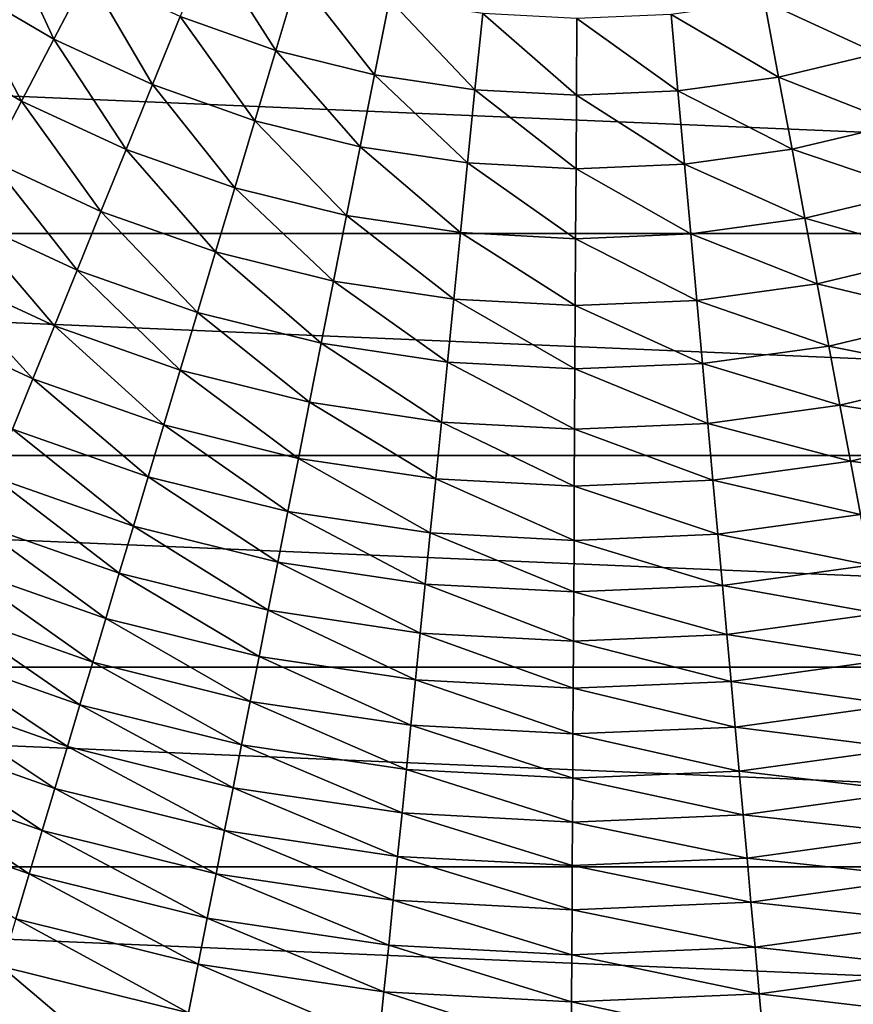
# Model space of a CAD drawing. Header units: millimetres. Extents: x -43.6 to 43.6, y -43.6 to 43.6.
# Tile 236 of 256: x -4.1 to 2, y -14.5 to -7.3. Entities that reach past the tile are written whole.
import ezdxf

# ---------------------------------------------------------------- set-up
doc = ezdxf.new("R2010")
doc.units = ezdxf.units.MM
doc.header["$LTSCALE"] = 52.148148
doc.layers.add('143', color=7, linetype='CONTINUOUS')
doc.layers.add('148', color=7, linetype='CONTINUOUS')

msp = doc.modelspace()

# ---------------------------------------------------------------- linework, layer by layer
at = {"layer": '143', "color": 9, "linetype": 'Continuous', "true_color": 0xc2bdad}
for points in [[(-19.5914, -8.8559, -75.5285), (-20.2719, -7.1625, -75.5285), (19.5914, -8.8559, -75.5285), (-19.5914, -8.8559, -75.5285)], [(19.5914, -8.8559, -75.5285), (-20.2719, -7.1625, -75.5285), (20.2719, -7.1625, -75.5285), (19.5914, -8.8559, -75.5285)], [(-18.7698, -10.4854, -75.5285), (-19.5914, -8.8559, -75.5285), (18.7698, -10.4854, -75.5285), (-18.7698, -10.4854, -75.5285)], [(18.7698, -10.4854, -75.5285), (-19.5914, -8.8559, -75.5285), (19.5914, -8.8559, -75.5285), (18.7698, -10.4854, -75.5285)], [(-17.8129, -12.0395, -75.5285), (-18.7698, -10.4854, -75.5285), (17.8129, -12.0395, -75.5285), (-17.8129, -12.0395, -75.5285)], [(17.8129, -12.0395, -75.5285), (-18.7698, -10.4854, -75.5285), (18.7698, -10.4854, -75.5285), (17.8129, -12.0395, -75.5285)], [(-16.7278, -13.5067, -75.5285), (-17.8129, -12.0395, -75.5285), (16.7278, -13.5067, -75.5285), (-16.7278, -13.5067, -75.5285)], [(16.7278, -13.5067, -75.5285), (-17.8129, -12.0395, -75.5285), (17.8129, -12.0395, -75.5285), (16.7278, -13.5067, -75.5285)], [(-15.522, -14.8767, -75.5285), (-16.7278, -13.5067, -75.5285), (15.522, -14.8767, -75.5285), (-15.522, -14.8767, -75.5285)], [(15.522, -14.8767, -75.5285), (-16.7278, -13.5067, -75.5285), (16.7278, -13.5067, -75.5285), (15.522, -14.8767, -75.5285)]]:
    msp.add_3dface(points, dxfattribs=at)
at = {"layer": '148', "linetype": 'Continuous'}
for points in [[(-3.8793, -7.4268, 2.7851), (-4.2737, -6.5723, 3.299), (-4.5677, -7.0244, 2.7851), (-3.8793, -7.4268, 2.7851)], [(-3.6296, -6.9487, 3.299), (-4.2737, -6.5723, 3.299), (-3.8793, -7.4268, 2.7851), (-3.6296, -6.9487, 3.299)], [(-2.249, -7.5101, 3.299), (-2.7405, -6.7403, 3.779), (-2.9527, -7.2623, 3.299), (-2.249, -7.5101, 3.299)], [(-2.0873, -6.9703, 3.779), (-2.7405, -6.7403, 3.779), (-2.249, -7.5101, 3.299), (-2.0873, -6.9703, 3.779)], [(-3.1558, -7.7619, 2.7851), (-3.6296, -6.9487, 3.299), (-3.8793, -7.4268, 2.7851), (-3.1558, -7.7619, 2.7851)], [(-2.9527, -7.2623, 3.299), (-3.6296, -6.9487, 3.299), (-3.1558, -7.7619, 2.7851), (-2.9527, -7.2623, 3.299)], [(-1.5249, -7.6898, 3.299), (-2.0873, -6.9703, 3.779), (-2.249, -7.5101, 3.299), (-1.5249, -7.6898, 3.299)], [(-1.4153, -7.1371, 3.779), (-2.0873, -6.9703, 3.779), (-1.5249, -7.6898, 3.299), (-1.4153, -7.1371, 3.779)], [(2.0124, -6.9923, 3.779), (1.3387, -7.1519, 3.779), (2.1683, -7.5338, 3.299), (2.0124, -6.9923, 3.779)], [(-4.1176, -7.883, 2.24), (-4.5677, -7.0244, 2.7851), (-4.8483, -7.4559, 2.24), (-4.1176, -7.883, 2.24)], [(-3.8793, -7.4268, 2.7851), (-4.5677, -7.0244, 2.7851), (-4.1176, -7.883, 2.24), (-3.8793, -7.4268, 2.7851)], [(-0.7871, -7.8, 3.299), (-1.4153, -7.1371, 3.779), (-1.5249, -7.6898, 3.299), (-0.7871, -7.8, 3.299)], [(-0.7305, -7.2393, 3.779), (-1.4153, -7.1371, 3.779), (-0.7871, -7.8, 3.299), (-0.7305, -7.2393, 3.779)], [(1.3387, -7.1519, 3.779), (0.6528, -7.2468, 3.779), (1.4423, -7.7058, 3.299), (1.3387, -7.1519, 3.779)], [(2.1683, -7.5338, 3.299), (1.3387, -7.1519, 3.779), (1.4423, -7.7058, 3.299), (2.1683, -7.5338, 3.299)], [(-2.4037, -8.0267, 2.7851), (-2.9527, -7.2623, 3.299), (-3.1558, -7.7619, 2.7851), (-2.4037, -8.0267, 2.7851)], [(-2.249, -7.5101, 3.299), (-2.9527, -7.2623, 3.299), (-2.4037, -8.0267, 2.7851), (-2.249, -7.5101, 3.299)], [(-0.0421, -7.8395, 3.299), (-0.7305, -7.2393, 3.779), (-0.7871, -7.8, 3.299), (-0.0421, -7.8395, 3.299)], [(-0.039, -7.276, 3.779), (-0.7305, -7.2393, 3.779), (-0.0421, -7.8395, 3.299), (-0.039, -7.276, 3.779)], [(0.7033, -7.808, 3.299), (-0.039, -7.276, 3.779), (-0.0421, -7.8395, 3.299), (0.7033, -7.808, 3.299)], [(0.6528, -7.2468, 3.779), (-0.039, -7.276, 3.779), (0.7033, -7.808, 3.299), (0.6528, -7.2468, 3.779)], [(1.4423, -7.7058, 3.299), (0.6528, -7.2468, 3.779), (0.7033, -7.808, 3.299), (1.4423, -7.7058, 3.299)], [(-3.3497, -8.2387, 2.24), (-3.8793, -7.4268, 2.7851), (-4.1176, -7.883, 2.24), (-3.3497, -8.2387, 2.24)], [(-3.1558, -7.7619, 2.7851), (-3.8793, -7.4268, 2.7851), (-3.3497, -8.2387, 2.24), (-3.1558, -7.7619, 2.7851)], [(-4.1176, -7.883, 2.24), (-4.8483, -7.4559, 2.24), (-4.3445, -8.3173, 1.6667), (-4.1176, -7.883, 2.24)], [(-1.6298, -8.2189, 2.7851), (-2.249, -7.5101, 3.299), (-2.4037, -8.0267, 2.7851), (-1.6298, -8.2189, 2.7851)], [(-1.5249, -7.6898, 3.299), (-2.249, -7.5101, 3.299), (-1.6298, -8.2189, 2.7851), (-1.5249, -7.6898, 3.299)], [(2.1683, -7.5338, 3.299), (1.4423, -7.7058, 3.299), (2.3174, -8.052, 2.7851), (2.1683, -7.5338, 3.299)], [(-0.8412, -8.3366, 2.7851), (-1.5249, -7.6898, 3.299), (-1.6298, -8.2189, 2.7851), (-0.8412, -8.3366, 2.7851)], [(-0.7871, -7.8, 3.299), (-1.5249, -7.6898, 3.299), (-0.8412, -8.3366, 2.7851), (-0.7871, -7.8, 3.299)], [(1.4423, -7.7058, 3.299), (0.7033, -7.808, 3.299), (1.5416, -8.2359, 2.7851), (1.4423, -7.7058, 3.299)], [(2.3174, -8.052, 2.7851), (1.4423, -7.7058, 3.299), (1.5416, -8.2359, 2.7851), (2.3174, -8.052, 2.7851)], [(-2.5514, -8.5198, 2.24), (-3.1558, -7.7619, 2.7851), (-3.3497, -8.2387, 2.24), (-2.5514, -8.5198, 2.24)], [(-2.4037, -8.0267, 2.7851), (-3.1558, -7.7619, 2.7851), (-2.5514, -8.5198, 2.24), (-2.4037, -8.0267, 2.7851)], [(-0.0449, -8.3788, 2.7851), (-0.7871, -7.8, 3.299), (-0.8412, -8.3366, 2.7851), (-0.0449, -8.3788, 2.7851)], [(-0.0421, -7.8395, 3.299), (-0.7871, -7.8, 3.299), (-0.0449, -8.3788, 2.7851), (-0.0421, -7.8395, 3.299)], [(0.7033, -7.808, 3.299), (-0.0421, -7.8395, 3.299), (0.7517, -8.3451, 2.7851), (0.7033, -7.808, 3.299)], [(1.5416, -8.2359, 2.7851), (0.7033, -7.808, 3.299), (0.7517, -8.3451, 2.7851), (1.5416, -8.2359, 2.7851)], [(0.7517, -8.3451, 2.7851), (-0.0421, -7.8395, 3.299), (-0.0449, -8.3788, 2.7851), (0.7517, -8.3451, 2.7851)], [(-3.5342, -8.6926, 1.6667), (-4.1176, -7.883, 2.24), (-4.3445, -8.3173, 1.6667), (-3.5342, -8.6926, 1.6667)], [(-3.3497, -8.2387, 2.24), (-4.1176, -7.883, 2.24), (-3.5342, -8.6926, 1.6667), (-3.3497, -8.2387, 2.24)], [(-1.7299, -8.7237, 2.24), (-2.4037, -8.0267, 2.7851), (-2.5514, -8.5198, 2.24), (-1.7299, -8.7237, 2.24)], [(-1.6298, -8.2189, 2.7851), (-2.4037, -8.0267, 2.7851), (-1.7299, -8.7237, 2.24), (-1.6298, -8.2189, 2.7851)], [(2.3174, -8.052, 2.7851), (1.5416, -8.2359, 2.7851), (2.4598, -8.5467, 2.24), (2.3174, -8.052, 2.7851)], [(-2.6919, -8.9892, 1.6667), (-3.3497, -8.2387, 2.24), (-3.5342, -8.6926, 1.6667), (-2.6919, -8.9892, 1.6667)], [(-2.5514, -8.5198, 2.24), (-3.3497, -8.2387, 2.24), (-2.6919, -8.9892, 1.6667), (-2.5514, -8.5198, 2.24)], [(-0.8929, -8.8487, 2.24), (-1.6298, -8.2189, 2.7851), (-1.7299, -8.7237, 2.24), (-0.8929, -8.8487, 2.24)], [(-0.8412, -8.3366, 2.7851), (-1.6298, -8.2189, 2.7851), (-0.8929, -8.8487, 2.24), (-0.8412, -8.3366, 2.7851)], [(1.5416, -8.2359, 2.7851), (0.7517, -8.3451, 2.7851), (1.6363, -8.7418, 2.24), (1.5416, -8.2359, 2.7851)], [(2.4598, -8.5467, 2.24), (1.5416, -8.2359, 2.7851), (1.6363, -8.7418, 2.24), (2.4598, -8.5467, 2.24)], [(-3.7096, -9.124, 1.0684), (-4.3445, -8.3173, 1.6667), (-4.5601, -8.7301, 1.0684), (-3.7096, -9.124, 1.0684)], [(-3.5342, -8.6926, 1.6667), (-4.3445, -8.3173, 1.6667), (-3.7096, -9.124, 1.0684), (-3.5342, -8.6926, 1.6667)], [(-0.0477, -8.8935, 2.24), (-0.8412, -8.3366, 2.7851), (-0.8929, -8.8487, 2.24), (-0.0477, -8.8935, 2.24)], [(-0.0449, -8.3788, 2.7851), (-0.8412, -8.3366, 2.7851), (-0.0477, -8.8935, 2.24), (-0.0449, -8.3788, 2.7851)], [(0.7979, -8.8577, 2.24), (-0.0449, -8.3788, 2.7851), (-0.0477, -8.8935, 2.24), (0.7979, -8.8577, 2.24)], [(0.7517, -8.3451, 2.7851), (-0.0449, -8.3788, 2.7851), (0.7979, -8.8577, 2.24), (0.7517, -8.3451, 2.7851)], [(1.6363, -8.7418, 2.24), (0.7517, -8.3451, 2.7851), (0.7979, -8.8577, 2.24), (1.6363, -8.7418, 2.24)], [(-1.8253, -9.2044, 1.6667), (-2.5514, -8.5198, 2.24), (-2.6919, -8.9892, 1.6667), (-1.8253, -9.2044, 1.6667)], [(-1.7299, -8.7237, 2.24), (-2.5514, -8.5198, 2.24), (-1.8253, -9.2044, 1.6667), (-1.7299, -8.7237, 2.24)], [(2.4598, -8.5467, 2.24), (1.6363, -8.7418, 2.24), (2.5953, -9.0176, 1.6667), (2.4598, -8.5467, 2.24)], [(-3.8761, -9.5334, 0.4488), (-4.5601, -8.7301, 1.0684), (-4.7647, -9.1218, 0.4488), (-3.8761, -9.5334, 0.4488)], [(-3.7096, -9.124, 1.0684), (-4.5601, -8.7301, 1.0684), (-3.8761, -9.5334, 0.4488), (-3.7096, -9.124, 1.0684)], [(-2.8255, -9.4353, 1.0684), (-3.5342, -8.6926, 1.6667), (-3.7096, -9.124, 1.0684), (-2.8255, -9.4353, 1.0684)], [(-2.6919, -8.9892, 1.6667), (-3.5342, -8.6926, 1.6667), (-2.8255, -9.4353, 1.0684), (-2.6919, -8.9892, 1.6667)], [(-0.9421, -9.3362, 1.6667), (-1.7299, -8.7237, 2.24), (-1.8253, -9.2044, 1.6667), (-0.9421, -9.3362, 1.6667)], [(-0.8929, -8.8487, 2.24), (-1.7299, -8.7237, 2.24), (-0.9421, -9.3362, 1.6667), (-0.8929, -8.8487, 2.24)], [(1.6363, -8.7418, 2.24), (0.7979, -8.8577, 2.24), (1.7264, -9.2234, 1.6667), (1.6363, -8.7418, 2.24)], [(2.5953, -9.0176, 1.6667), (1.6363, -8.7418, 2.24), (1.7264, -9.2234, 1.6667), (2.5953, -9.0176, 1.6667)], [(-0.0503, -9.3835, 1.6667), (-0.8929, -8.8487, 2.24), (-0.9421, -9.3362, 1.6667), (-0.0503, -9.3835, 1.6667)], [(-0.0477, -8.8935, 2.24), (-0.8929, -8.8487, 2.24), (-0.0503, -9.3835, 1.6667), (-0.0477, -8.8935, 2.24)], [(0.8418, -9.3458, 1.6667), (-0.0477, -8.8935, 2.24), (-0.0503, -9.3835, 1.6667), (0.8418, -9.3458, 1.6667)], [(0.7979, -8.8577, 2.24), (-0.0477, -8.8935, 2.24), (0.8418, -9.3458, 1.6667), (0.7979, -8.8577, 2.24)], [(1.7264, -9.2234, 1.6667), (0.7979, -8.8577, 2.24), (0.8418, -9.3458, 1.6667), (1.7264, -9.2234, 1.6667)], [(-1.9158, -9.6612, 1.0684), (-2.6919, -8.9892, 1.6667), (-2.8255, -9.4353, 1.0684), (-1.9158, -9.6612, 1.0684)], [(-1.8253, -9.2044, 1.6667), (-2.6919, -8.9892, 1.6667), (-1.9158, -9.6612, 1.0684), (-1.8253, -9.2044, 1.6667)], [(2.5953, -9.0176, 1.6667), (1.7264, -9.2234, 1.6667), (2.7241, -9.4651, 1.0684), (2.5953, -9.0176, 1.6667)], [(-4.034, -9.9218, -0.1882), (-4.7647, -9.1218, 0.4488), (-4.9588, -9.4934, -0.1882), (-4.034, -9.9218, -0.1882)], [(-3.8761, -9.5334, 0.4488), (-4.7647, -9.1218, 0.4488), (-4.034, -9.9218, -0.1882), (-3.8761, -9.5334, 0.4488)], [(-2.9523, -9.8587, 0.4488), (-3.7096, -9.124, 1.0684), (-3.8761, -9.5334, 0.4488), (-2.9523, -9.8587, 0.4488)], [(-2.8255, -9.4353, 1.0684), (-3.7096, -9.124, 1.0684), (-2.9523, -9.8587, 0.4488), (-2.8255, -9.4353, 1.0684)], [(-0.9888, -9.7995, 1.0684), (-1.8253, -9.2044, 1.6667), (-1.9158, -9.6612, 1.0684), (-0.9888, -9.7995, 1.0684)], [(-0.9421, -9.3362, 1.6667), (-1.8253, -9.2044, 1.6667), (-0.9888, -9.7995, 1.0684), (-0.9421, -9.3362, 1.6667)], [(1.7264, -9.2234, 1.6667), (0.8418, -9.3458, 1.6667), (1.8121, -9.6811, 1.0684), (1.7264, -9.2234, 1.6667)], [(2.7241, -9.4651, 1.0684), (1.7264, -9.2234, 1.6667), (1.8121, -9.6811, 1.0684), (2.7241, -9.4651, 1.0684)], [(-0.0528, -9.8491, 1.0684), (-0.9421, -9.3362, 1.6667), (-0.9888, -9.7995, 1.0684), (-0.0528, -9.8491, 1.0684)], [(-0.0503, -9.3835, 1.6667), (-0.9421, -9.3362, 1.6667), (-0.0528, -9.8491, 1.0684), (-0.0503, -9.3835, 1.6667)], [(0.8836, -9.8096, 1.0684), (-0.0503, -9.3835, 1.6667), (-0.0528, -9.8491, 1.0684), (0.8836, -9.8096, 1.0684)], [(0.8418, -9.3458, 1.6667), (-0.0503, -9.3835, 1.6667), (0.8836, -9.8096, 1.0684), (0.8418, -9.3458, 1.6667)], [(1.8121, -9.6811, 1.0684), (0.8418, -9.3458, 1.6667), (0.8836, -9.8096, 1.0684), (1.8121, -9.6811, 1.0684)], [(-2.0018, -10.0947, 0.4488), (-2.8255, -9.4353, 1.0684), (-2.9523, -9.8587, 0.4488), (-2.0018, -10.0947, 0.4488)], [(-1.9158, -9.6612, 1.0684), (-2.8255, -9.4353, 1.0684), (-2.0018, -10.0947, 0.4488), (-1.9158, -9.6612, 1.0684)], [(2.7241, -9.4651, 1.0684), (1.8121, -9.6811, 1.0684), (2.8464, -9.8898, 0.4488), (2.7241, -9.4651, 1.0684)], [(-4.034, -9.9218, -0.1882), (-4.9588, -9.4934, -0.1882), (-4.1839, -10.2906, -0.8385), (-4.034, -9.9218, -0.1882)], [(-3.0726, -10.2603, -0.1882), (-3.8761, -9.5334, 0.4488), (-4.034, -9.9218, -0.1882), (-3.0726, -10.2603, -0.1882)], [(-2.9523, -9.8587, 0.4488), (-3.8761, -9.5334, 0.4488), (-3.0726, -10.2603, -0.1882), (-2.9523, -9.8587, 0.4488)], [(-1.0332, -10.2392, 0.4488), (-1.9158, -9.6612, 1.0684), (-2.0018, -10.0947, 0.4488), (-1.0332, -10.2392, 0.4488)], [(-0.9888, -9.7995, 1.0684), (-1.9158, -9.6612, 1.0684), (-1.0332, -10.2392, 0.4488), (-0.9888, -9.7995, 1.0684)], [(1.8121, -9.6811, 1.0684), (0.8836, -9.8096, 1.0684), (1.8934, -10.1156, 0.4488), (1.8121, -9.6811, 1.0684)], [(2.8464, -9.8898, 0.4488), (1.8121, -9.6811, 1.0684), (1.8934, -10.1156, 0.4488), (2.8464, -9.8898, 0.4488)], [(-0.0552, -10.2911, 0.4488), (-0.9888, -9.7995, 1.0684), (-1.0332, -10.2392, 0.4488), (-0.0552, -10.2911, 0.4488)], [(-0.0528, -9.8491, 1.0684), (-0.9888, -9.7995, 1.0684), (-0.0552, -10.2911, 0.4488), (-0.0528, -9.8491, 1.0684)], [(0.8836, -9.8096, 1.0684), (-0.0528, -9.8491, 1.0684), (0.9233, -10.2497, 0.4488), (0.8836, -9.8096, 1.0684)], [(1.8934, -10.1156, 0.4488), (0.8836, -9.8096, 1.0684), (0.9233, -10.2497, 0.4488), (1.8934, -10.1156, 0.4488)], [(-2.0834, -10.506, -0.1882), (-2.9523, -9.8587, 0.4488), (-3.0726, -10.2603, -0.1882), (-2.0834, -10.506, -0.1882)], [(-2.0018, -10.0947, 0.4488), (-2.9523, -9.8587, 0.4488), (-2.0834, -10.506, -0.1882), (-2.0018, -10.0947, 0.4488)], [(0.9233, -10.2497, 0.4488), (-0.0528, -9.8491, 1.0684), (-0.0552, -10.2911, 0.4488), (0.9233, -10.2497, 0.4488)], [(2.8464, -9.8898, 0.4488), (1.8934, -10.1156, 0.4488), (2.9623, -10.2927, -0.1882), (2.8464, -9.8898, 0.4488)], [(-3.1868, -10.6417, -0.8385), (-4.034, -9.9218, -0.1882), (-4.1839, -10.2906, -0.8385), (-3.1868, -10.6417, -0.8385)], [(-3.0726, -10.2603, -0.1882), (-4.034, -9.9218, -0.1882), (-3.1868, -10.6417, -0.8385), (-3.0726, -10.2603, -0.1882)], [(-1.0753, -10.6564, -0.1882), (-2.0018, -10.0947, 0.4488), (-2.0834, -10.506, -0.1882), (-1.0753, -10.6564, -0.1882)], [(-1.0332, -10.2392, 0.4488), (-2.0018, -10.0947, 0.4488), (-1.0753, -10.6564, -0.1882), (-1.0332, -10.2392, 0.4488)], [(1.8934, -10.1156, 0.4488), (0.9233, -10.2497, 0.4488), (1.9705, -10.5277, -0.1882), (1.8934, -10.1156, 0.4488)], [(2.9623, -10.2927, -0.1882), (1.8934, -10.1156, 0.4488), (1.9705, -10.5277, -0.1882), (2.9623, -10.2927, -0.1882)], [(-2.1608, -10.8964, -0.8385), (-3.0726, -10.2603, -0.1882), (-3.1868, -10.6417, -0.8385), (-2.1608, -10.8964, -0.8385)], [(-2.0834, -10.506, -0.1882), (-3.0726, -10.2603, -0.1882), (-2.1608, -10.8964, -0.8385), (-2.0834, -10.506, -0.1882)], [(-0.0575, -10.7104, -0.1882), (-1.0332, -10.2392, 0.4488), (-1.0753, -10.6564, -0.1882), (-0.0575, -10.7104, -0.1882)], [(-0.0552, -10.2911, 0.4488), (-1.0332, -10.2392, 0.4488), (-0.0575, -10.7104, -0.1882), (-0.0552, -10.2911, 0.4488)], [(0.9233, -10.2497, 0.4488), (-0.0552, -10.2911, 0.4488), (0.9609, -10.6673, -0.1882), (0.9233, -10.2497, 0.4488)], [(1.9705, -10.5277, -0.1882), (0.9233, -10.2497, 0.4488), (0.9609, -10.6673, -0.1882), (1.9705, -10.5277, -0.1882)], [(-3.2954, -11.0044, -1.4976), (-4.1839, -10.2906, -0.8385), (-4.3265, -10.6413, -1.4976), (-3.2954, -11.0044, -1.4976)], [(-3.1868, -10.6417, -0.8385), (-4.1839, -10.2906, -0.8385), (-3.2954, -11.0044, -1.4976), (-3.1868, -10.6417, -0.8385)], [(0.9609, -10.6673, -0.1882), (-0.0552, -10.2911, 0.4488), (-0.0575, -10.7104, -0.1882), (0.9609, -10.6673, -0.1882)], [(2.9623, -10.2927, -0.1882), (1.9705, -10.5277, -0.1882), (3.0724, -10.6752, -0.8385), (2.9623, -10.2927, -0.1882)], [(-1.1152, -11.0525, -0.8385), (-2.0834, -10.506, -0.1882), (-2.1608, -10.8964, -0.8385), (-1.1152, -11.0525, -0.8385)], [(-1.0753, -10.6564, -0.1882), (-2.0834, -10.506, -0.1882), (-1.1152, -11.0525, -0.8385), (-1.0753, -10.6564, -0.1882)], [(1.9705, -10.5277, -0.1882), (0.9609, -10.6673, -0.1882), (2.0438, -10.919, -0.8385), (1.9705, -10.5277, -0.1882)], [(3.0724, -10.6752, -0.8385), (1.9705, -10.5277, -0.1882), (2.0438, -10.919, -0.8385), (3.0724, -10.6752, -0.8385)], [(-3.3991, -11.3505, -2.1606), (-4.3265, -10.6413, -1.4976), (-4.4626, -10.976, -2.1606), (-3.3991, -11.3505, -2.1606)], [(-3.2954, -11.0044, -1.4976), (-4.3265, -10.6413, -1.4976), (-3.3991, -11.3505, -2.1606), (-3.2954, -11.0044, -1.4976)], [(-2.2344, -11.2678, -1.4976), (-3.1868, -10.6417, -0.8385), (-3.2954, -11.0044, -1.4976), (-2.2344, -11.2678, -1.4976)], [(-2.1608, -10.8964, -0.8385), (-3.1868, -10.6417, -0.8385), (-2.2344, -11.2678, -1.4976), (-2.1608, -10.8964, -0.8385)], [(-0.0596, -11.1084, -0.8385), (-1.0753, -10.6564, -0.1882), (-1.1152, -11.0525, -0.8385), (-0.0596, -11.1084, -0.8385)], [(-0.0575, -10.7104, -0.1882), (-1.0753, -10.6564, -0.1882), (-0.0596, -11.1084, -0.8385), (-0.0575, -10.7104, -0.1882)], [(0.9609, -10.6673, -0.1882), (-0.0575, -10.7104, -0.1882), (0.9966, -11.0638, -0.8385), (0.9609, -10.6673, -0.1882)], [(2.0438, -10.919, -0.8385), (0.9609, -10.6673, -0.1882), (0.9966, -11.0638, -0.8385), (2.0438, -10.919, -0.8385)], [(0.9966, -11.0638, -0.8385), (-0.0575, -10.7104, -0.1882), (-0.0596, -11.1084, -0.8385), (0.9966, -11.0638, -0.8385)], [(-1.1533, -11.4292, -1.4976), (-2.1608, -10.8964, -0.8385), (-2.2344, -11.2678, -1.4976), (-1.1533, -11.4292, -1.4976)], [(-1.1152, -11.0525, -0.8385), (-2.1608, -10.8964, -0.8385), (-1.1533, -11.4292, -1.4976), (-1.1152, -11.0525, -0.8385)], [(-3.4985, -11.6825, -2.8224), (-4.4626, -10.976, -2.1606), (-4.5931, -11.297, -2.8224), (-3.4985, -11.6825, -2.8224)], [(-3.3991, -11.3505, -2.1606), (-4.4626, -10.976, -2.1606), (-3.4985, -11.6825, -2.8224), (-3.3991, -11.3505, -2.1606)], [(2.0438, -10.919, -0.8385), (0.9966, -11.0638, -0.8385), (2.1134, -11.2911, -1.4976), (2.0438, -10.919, -0.8385)], [(-2.3047, -11.6222, -2.1606), (-3.2954, -11.0044, -1.4976), (-3.3991, -11.3505, -2.1606), (-2.3047, -11.6222, -2.1606)], [(-2.2344, -11.2678, -1.4976), (-3.2954, -11.0044, -1.4976), (-2.3047, -11.6222, -2.1606), (-2.2344, -11.2678, -1.4976)], [(-0.0616, -11.487, -1.4976), (-1.1152, -11.0525, -0.8385), (-1.1533, -11.4292, -1.4976), (-0.0616, -11.487, -1.4976)], [(-0.0596, -11.1084, -0.8385), (-1.1152, -11.0525, -0.8385), (-0.0616, -11.487, -1.4976), (-0.0596, -11.1084, -0.8385)], [(1.0306, -11.4409, -1.4976), (-0.0596, -11.1084, -0.8385), (-0.0616, -11.487, -1.4976), (1.0306, -11.4409, -1.4976)], [(0.9966, -11.0638, -0.8385), (-0.0596, -11.1084, -0.8385), (1.0306, -11.4409, -1.4976), (0.9966, -11.0638, -0.8385)], [(2.1134, -11.2911, -1.4976), (0.9966, -11.0638, -0.8385), (1.0306, -11.4409, -1.4976), (2.1134, -11.2911, -1.4976)], [(-1.1895, -11.7887, -2.1606), (-2.2344, -11.2678, -1.4976), (-2.3047, -11.6222, -2.1606), (-1.1895, -11.7887, -2.1606)], [(-1.1533, -11.4292, -1.4976), (-2.2344, -11.2678, -1.4976), (-1.1895, -11.7887, -2.1606), (-1.1533, -11.4292, -1.4976)], [(-3.5945, -12.0031, -3.4775), (-4.5931, -11.297, -2.8224), (-4.7192, -11.6071, -3.4775), (-3.5945, -12.0031, -3.4775)], [(-3.4985, -11.6825, -2.8224), (-4.5931, -11.297, -2.8224), (-3.5945, -12.0031, -3.4775), (-3.4985, -11.6825, -2.8224)], [(-2.3721, -11.9622, -2.8224), (-3.3991, -11.3505, -2.1606), (-3.4985, -11.6825, -2.8224), (-2.3721, -11.9622, -2.8224)], [(-2.3047, -11.6222, -2.1606), (-3.3991, -11.3505, -2.1606), (-2.3721, -11.9622, -2.8224), (-2.3047, -11.6222, -2.1606)], [(2.1134, -11.2911, -1.4976), (1.0306, -11.4409, -1.4976), (2.1799, -11.6463, -2.1606), (2.1134, -11.2911, -1.4976)], [(-0.0636, -11.8484, -2.1606), (-1.1533, -11.4292, -1.4976), (-1.1895, -11.7887, -2.1606), (-0.0636, -11.8484, -2.1606)], [(-0.0616, -11.487, -1.4976), (-1.1533, -11.4292, -1.4976), (-0.0636, -11.8484, -2.1606), (-0.0616, -11.487, -1.4976)], [(1.063, -11.8007, -2.1606), (-0.0616, -11.487, -1.4976), (-0.0636, -11.8484, -2.1606), (1.063, -11.8007, -2.1606)], [(1.0306, -11.4409, -1.4976), (-0.0616, -11.487, -1.4976), (1.063, -11.8007, -2.1606), (1.0306, -11.4409, -1.4976)], [(2.1799, -11.6463, -2.1606), (1.0306, -11.4409, -1.4976), (1.063, -11.8007, -2.1606), (2.1799, -11.6463, -2.1606)], [(-3.688, -12.3155, -4.1203), (-4.7192, -11.6071, -3.4775), (-4.842, -11.9092, -4.1203), (-3.688, -12.3155, -4.1203)], [(-3.5945, -12.0031, -3.4775), (-4.7192, -11.6071, -3.4775), (-3.688, -12.3155, -4.1203), (-3.5945, -12.0031, -3.4775)], [(-1.2243, -12.1335, -2.8224), (-2.3047, -11.6222, -2.1606), (-2.3721, -11.9622, -2.8224), (-1.2243, -12.1335, -2.8224)], [(-1.1895, -11.7887, -2.1606), (-2.3047, -11.6222, -2.1606), (-1.2243, -12.1335, -2.8224), (-1.1895, -11.7887, -2.1606)], [(-2.4372, -12.2905, -3.4775), (-3.4985, -11.6825, -2.8224), (-3.5945, -12.0031, -3.4775), (-2.4372, -12.2905, -3.4775)], [(-2.3721, -11.9622, -2.8224), (-3.4985, -11.6825, -2.8224), (-2.4372, -12.2905, -3.4775), (-2.3721, -11.9622, -2.8224)], [(2.1799, -11.6463, -2.1606), (1.063, -11.8007, -2.1606), (2.2437, -11.9869, -2.8224), (2.1799, -11.6463, -2.1606)], [(-0.0654, -12.1949, -2.8224), (-1.1895, -11.7887, -2.1606), (-1.2243, -12.1335, -2.8224), (-0.0654, -12.1949, -2.8224)], [(-0.0636, -11.8484, -2.1606), (-1.1895, -11.7887, -2.1606), (-0.0654, -12.1949, -2.8224), (-0.0636, -11.8484, -2.1606)], [(1.0941, -12.1459, -2.8224), (-0.0636, -11.8484, -2.1606), (-0.0654, -12.1949, -2.8224), (1.0941, -12.1459, -2.8224)], [(1.063, -11.8007, -2.1606), (-0.0636, -11.8484, -2.1606), (1.0941, -12.1459, -2.8224), (1.063, -11.8007, -2.1606)], [(2.2437, -11.9869, -2.8224), (1.063, -11.8007, -2.1606), (1.0941, -12.1459, -2.8224), (2.2437, -11.9869, -2.8224)], [(-3.7802, -12.6232, -4.7447), (-4.842, -11.9092, -4.1203), (-4.963, -12.2067, -4.7447), (-3.7802, -12.6232, -4.7447)], [(-3.688, -12.3155, -4.1203), (-4.842, -11.9092, -4.1203), (-3.7802, -12.6232, -4.7447), (-3.688, -12.3155, -4.1203)], [(-1.2579, -12.4665, -3.4775), (-2.3721, -11.9622, -2.8224), (-2.4372, -12.2905, -3.4775), (-1.2579, -12.4665, -3.4775)], [(-1.2243, -12.1335, -2.8224), (-2.3721, -11.9622, -2.8224), (-1.2579, -12.4665, -3.4775), (-1.2243, -12.1335, -2.8224)], [(2.2437, -11.9869, -2.8224), (1.0941, -12.1459, -2.8224), (2.3052, -12.3159, -3.4775), (2.2437, -11.9869, -2.8224)], [(-2.5007, -12.6103, -4.1203), (-3.5945, -12.0031, -3.4775), (-3.688, -12.3155, -4.1203), (-2.5007, -12.6103, -4.1203)], [(-2.4372, -12.2905, -3.4775), (-3.5945, -12.0031, -3.4775), (-2.5007, -12.6103, -4.1203), (-2.4372, -12.2905, -3.4775)], [(-0.0672, -12.5296, -3.4775), (-1.2243, -12.1335, -2.8224), (-1.2579, -12.4665, -3.4775), (-0.0672, -12.5296, -3.4775)], [(-0.0654, -12.1949, -2.8224), (-1.2243, -12.1335, -2.8224), (-0.0672, -12.5296, -3.4775), (-0.0654, -12.1949, -2.8224)], [(1.0941, -12.1459, -2.8224), (-0.0654, -12.1949, -2.8224), (1.1241, -12.4793, -3.4775), (1.0941, -12.1459, -2.8224)], [(2.3052, -12.3159, -3.4775), (1.0941, -12.1459, -2.8224), (1.1241, -12.4793, -3.4775), (2.3052, -12.3159, -3.4775)], [(-3.872, -12.93, -5.3443), (-4.963, -12.2067, -4.7447), (-5.0836, -12.5034, -5.3443), (-3.872, -12.93, -5.3443)], [(-3.7802, -12.6232, -4.7447), (-4.963, -12.2067, -4.7447), (-3.872, -12.93, -5.3443), (-3.7802, -12.6232, -4.7447)], [(1.1241, -12.4793, -3.4775), (-0.0654, -12.1949, -2.8224), (-0.0672, -12.5296, -3.4775), (1.1241, -12.4793, -3.4775)], [(-1.2907, -12.7909, -4.1203), (-2.4372, -12.2905, -3.4775), (-2.5007, -12.6103, -4.1203), (-1.2907, -12.7909, -4.1203)], [(-1.2579, -12.4665, -3.4775), (-2.4372, -12.2905, -3.4775), (-1.2907, -12.7909, -4.1203), (-1.2579, -12.4665, -3.4775)], [(-2.5631, -12.9254, -4.7447), (-3.688, -12.3155, -4.1203), (-3.7802, -12.6232, -4.7447), (-2.5631, -12.9254, -4.7447)], [(-2.5007, -12.6103, -4.1203), (-3.688, -12.3155, -4.1203), (-2.5631, -12.9254, -4.7447), (-2.5007, -12.6103, -4.1203)], [(2.3052, -12.3159, -3.4775), (1.1241, -12.4793, -3.4775), (2.3652, -12.6364, -4.1203), (2.3052, -12.3159, -3.4775)], [(-3.9649, -13.2401, -5.9125), (-5.0836, -12.5034, -5.3443), (-5.2055, -12.8032, -5.9125), (-3.9649, -13.2401, -5.9125)], [(-3.872, -12.93, -5.3443), (-5.0836, -12.5034, -5.3443), (-3.9649, -13.2401, -5.9125), (-3.872, -12.93, -5.3443)], [(-0.069, -12.8557, -4.1203), (-1.2579, -12.4665, -3.4775), (-1.2907, -12.7909, -4.1203), (-0.069, -12.8557, -4.1203)], [(-0.0672, -12.5296, -3.4775), (-1.2579, -12.4665, -3.4775), (-0.069, -12.8557, -4.1203), (-0.0672, -12.5296, -3.4775)], [(1.1241, -12.4793, -3.4775), (-0.0672, -12.5296, -3.4775), (1.1534, -12.8041, -4.1203), (1.1241, -12.4793, -3.4775)], [(2.3652, -12.6364, -4.1203), (1.1241, -12.4793, -3.4775), (1.1534, -12.8041, -4.1203), (2.3652, -12.6364, -4.1203)], [(1.1534, -12.8041, -4.1203), (-0.0672, -12.5296, -3.4775), (-0.069, -12.8557, -4.1203), (1.1534, -12.8041, -4.1203)], [(-2.6254, -13.2395, -5.3443), (-3.7802, -12.6232, -4.7447), (-3.872, -12.93, -5.3443), (-2.6254, -13.2395, -5.3443)], [(-2.5631, -12.9254, -4.7447), (-3.7802, -12.6232, -4.7447), (-2.6254, -13.2395, -5.3443), (-2.5631, -12.9254, -4.7447)], [(-1.3229, -13.1105, -4.7447), (-2.5007, -12.6103, -4.1203), (-2.5631, -12.9254, -4.7447), (-1.3229, -13.1105, -4.7447)], [(-1.2907, -12.7909, -4.1203), (-2.5007, -12.6103, -4.1203), (-1.3229, -13.1105, -4.7447), (-1.2907, -12.7909, -4.1203)], [(2.3652, -12.6364, -4.1203), (1.1534, -12.8041, -4.1203), (2.4243, -12.9521, -4.7447), (2.3652, -12.6364, -4.1203)], [(-0.0707, -13.1769, -4.7447), (-1.2907, -12.7909, -4.1203), (-1.3229, -13.1105, -4.7447), (-0.0707, -13.1769, -4.7447)], [(-0.069, -12.8557, -4.1203), (-1.2907, -12.7909, -4.1203), (-0.0707, -13.1769, -4.7447), (-0.069, -12.8557, -4.1203)], [(-4.0601, -13.558, -6.4423), (-5.2055, -12.8032, -5.9125), (-5.3305, -13.1107, -6.4423), (-4.0601, -13.558, -6.4423)], [(-3.9649, -13.2401, -5.9125), (-5.2055, -12.8032, -5.9125), (-4.0601, -13.558, -6.4423), (-3.9649, -13.2401, -5.9125)], [(1.1822, -13.1239, -4.7447), (-0.069, -12.8557, -4.1203), (-0.0707, -13.1769, -4.7447), (1.1822, -13.1239, -4.7447)], [(1.1534, -12.8041, -4.1203), (-0.069, -12.8557, -4.1203), (1.1822, -13.1239, -4.7447), (1.1534, -12.8041, -4.1203)], [(2.4243, -12.9521, -4.7447), (1.1534, -12.8041, -4.1203), (1.1822, -13.1239, -4.7447), (2.4243, -12.9521, -4.7447)], [(-2.6884, -13.557, -5.9125), (-3.872, -12.93, -5.3443), (-3.9649, -13.2401, -5.9125), (-2.6884, -13.557, -5.9125)], [(-2.6254, -13.2395, -5.3443), (-3.872, -12.93, -5.3443), (-2.6884, -13.557, -5.9125), (-2.6254, -13.2395, -5.3443)], [(-1.3551, -13.4291, -5.3443), (-2.5631, -12.9254, -4.7447), (-2.6254, -13.2395, -5.3443), (-1.3551, -13.4291, -5.3443)], [(-1.3229, -13.1105, -4.7447), (-2.5631, -12.9254, -4.7447), (-1.3551, -13.4291, -5.3443), (-1.3229, -13.1105, -4.7447)], [(2.4243, -12.9521, -4.7447), (1.1822, -13.1239, -4.7447), (2.4832, -13.2669, -5.3443), (2.4243, -12.9521, -4.7447)], [(-4.0601, -13.558, -6.4423), (-5.3305, -13.1107, -6.4423), (-4.1592, -13.8887, -6.9264), (-4.0601, -13.558, -6.4423)], [(-0.0724, -13.4971, -5.3443), (-1.3229, -13.1105, -4.7447), (-1.3551, -13.4291, -5.3443), (-0.0724, -13.4971, -5.3443)], [(-0.0707, -13.1769, -4.7447), (-1.3229, -13.1105, -4.7447), (-0.0724, -13.4971, -5.3443), (-0.0707, -13.1769, -4.7447)], [(1.1822, -13.1239, -4.7447), (-0.0707, -13.1769, -4.7447), (1.2109, -13.4429, -5.3443), (1.1822, -13.1239, -4.7447)], [(2.4832, -13.2669, -5.3443), (1.1822, -13.1239, -4.7447), (1.2109, -13.4429, -5.3443), (2.4832, -13.2669, -5.3443)], [(1.2109, -13.4429, -5.3443), (-0.0707, -13.1769, -4.7447), (-0.0724, -13.4971, -5.3443), (1.2109, -13.4429, -5.3443)], [(-2.753, -13.8825, -6.4423), (-3.9649, -13.2401, -5.9125), (-4.0601, -13.558, -6.4423), (-2.753, -13.8825, -6.4423)], [(-2.6884, -13.557, -5.9125), (-3.9649, -13.2401, -5.9125), (-2.753, -13.8825, -6.4423), (-2.6884, -13.557, -5.9125)], [(-1.3876, -13.7512, -5.9125), (-2.6254, -13.2395, -5.3443), (-2.6884, -13.557, -5.9125), (-1.3876, -13.7512, -5.9125)], [(-1.3551, -13.4291, -5.3443), (-2.6254, -13.2395, -5.3443), (-1.3876, -13.7512, -5.9125), (-1.3551, -13.4291, -5.3443)], [(2.4832, -13.2669, -5.3443), (1.2109, -13.4429, -5.3443), (2.5428, -13.5851, -5.9125), (2.4832, -13.2669, -5.3443)], [(-0.0741, -13.8208, -5.9125), (-1.3551, -13.4291, -5.3443), (-1.3876, -13.7512, -5.9125), (-0.0741, -13.8208, -5.9125)], [(-0.0724, -13.4971, -5.3443), (-1.3551, -13.4291, -5.3443), (-0.0741, -13.8208, -5.9125), (-0.0724, -13.4971, -5.3443)], [(1.2109, -13.4429, -5.3443), (-0.0724, -13.4971, -5.3443), (1.2399, -13.7652, -5.9125), (1.2109, -13.4429, -5.3443)], [(2.5428, -13.5851, -5.9125), (1.2109, -13.4429, -5.3443), (1.2399, -13.7652, -5.9125), (2.5428, -13.5851, -5.9125)], [(1.2399, -13.7652, -5.9125), (-0.0724, -13.4971, -5.3443), (-0.0741, -13.8208, -5.9125), (1.2399, -13.7652, -5.9125)], [(-2.8201, -14.2212, -6.9264), (-4.0601, -13.558, -6.4423), (-4.1592, -13.8887, -6.9264), (-2.8201, -14.2212, -6.9264)], [(-2.753, -13.8825, -6.4423), (-4.0601, -13.558, -6.4423), (-2.8201, -14.2212, -6.9264), (-2.753, -13.8825, -6.4423)], [(-1.4209, -14.0814, -6.4423), (-2.6884, -13.557, -5.9125), (-2.753, -13.8825, -6.4423), (-1.4209, -14.0814, -6.4423)], [(-1.3876, -13.7512, -5.9125), (-2.6884, -13.557, -5.9125), (-1.4209, -14.0814, -6.4423), (-1.3876, -13.7512, -5.9125)], [(2.5428, -13.5851, -5.9125), (1.2399, -13.7652, -5.9125), (2.6039, -13.9113, -6.4423), (2.5428, -13.5851, -5.9125)], [(-0.0759, -14.1527, -6.4423), (-1.3876, -13.7512, -5.9125), (-1.4209, -14.0814, -6.4423), (-0.0759, -14.1527, -6.4423)], [(-0.0741, -13.8208, -5.9125), (-1.3876, -13.7512, -5.9125), (-0.0759, -14.1527, -6.4423), (-0.0741, -13.8208, -5.9125)], [(1.2399, -13.7652, -5.9125), (-0.0741, -13.8208, -5.9125), (1.2697, -14.0958, -6.4423), (1.2399, -13.7652, -5.9125)], [(2.6039, -13.9113, -6.4423), (1.2399, -13.7652, -5.9125), (1.2697, -14.0958, -6.4423), (2.6039, -13.9113, -6.4423)], [(-1.4555, -14.4249, -6.9264), (-2.753, -13.8825, -6.4423), (-2.8201, -14.2212, -6.9264), (-1.4555, -14.4249, -6.9264)], [(-1.4209, -14.0814, -6.4423), (-2.753, -13.8825, -6.4423), (-1.4555, -14.4249, -6.9264), (-1.4209, -14.0814, -6.4423)], [(1.2697, -14.0958, -6.4423), (-0.0741, -13.8208, -5.9125), (-0.0759, -14.1527, -6.4423), (1.2697, -14.0958, -6.4423)], [(-2.8909, -14.5783, -7.3572), (-4.1592, -13.8887, -6.9264), (-4.2636, -14.2375, -7.3572), (-2.8909, -14.5783, -7.3572)], [(-2.8201, -14.2212, -6.9264), (-4.1592, -13.8887, -6.9264), (-2.8909, -14.5783, -7.3572), (-2.8201, -14.2212, -6.9264)], [(2.6039, -13.9113, -6.4423), (1.2697, -14.0958, -6.4423), (2.6674, -14.2506, -6.9264), (2.6039, -13.9113, -6.4423)], [(-0.0778, -14.4979, -6.9264), (-1.4209, -14.0814, -6.4423), (-1.4555, -14.4249, -6.9264), (-0.0778, -14.4979, -6.9264)], [(-0.0759, -14.1527, -6.4423), (-1.4209, -14.0814, -6.4423), (-0.0778, -14.4979, -6.9264), (-0.0759, -14.1527, -6.4423)], [(1.2697, -14.0958, -6.4423), (-0.0759, -14.1527, -6.4423), (1.3007, -14.4396, -6.9264), (1.2697, -14.0958, -6.4423)], [(2.6674, -14.2506, -6.9264), (1.2697, -14.0958, -6.4423), (1.3007, -14.4396, -6.9264), (2.6674, -14.2506, -6.9264)], [(1.3007, -14.4396, -6.9264), (-0.0759, -14.1527, -6.4423), (-0.0778, -14.4979, -6.9264), (1.3007, -14.4396, -6.9264)], [(-4.3057, -14.6301, -7.7265), (-3.5717, -14.8264, -7.7265), (-4.2636, -14.2375, -7.3572), (-4.3057, -14.6301, -7.7265)], [(-3.5717, -14.8264, -7.7265), (-2.8909, -14.5783, -7.3572), (-4.2636, -14.2375, -7.3572), (-3.5717, -14.8264, -7.7265)], [(-1.4921, -14.7871, -7.3572), (-2.8201, -14.2212, -6.9264), (-2.8909, -14.5783, -7.3572), (-1.4921, -14.7871, -7.3572)], [(-1.4555, -14.4249, -6.9264), (-2.8201, -14.2212, -6.9264), (-1.4921, -14.7871, -7.3572), (-1.4555, -14.4249, -6.9264)], [(2.6674, -14.2506, -6.9264), (1.3007, -14.4396, -6.9264), (2.7344, -14.6085, -7.3572), (2.6674, -14.2506, -6.9264)], [(-0.0797, -14.862, -7.3572), (-1.4555, -14.4249, -6.9264), (-1.4921, -14.7871, -7.3572), (-0.0797, -14.862, -7.3572)], [(-0.0778, -14.4979, -6.9264), (-1.4555, -14.4249, -6.9264), (-0.0797, -14.862, -7.3572), (-0.0778, -14.4979, -6.9264)], [(1.3007, -14.4396, -6.9264), (-0.0778, -14.4979, -6.9264), (1.3334, -14.8022, -7.3572), (1.3007, -14.4396, -6.9264)], [(2.7344, -14.6085, -7.3572), (1.3007, -14.4396, -6.9264), (1.3334, -14.8022, -7.3572), (2.7344, -14.6085, -7.3572)], [(1.3334, -14.8022, -7.3572), (-0.0778, -14.4979, -6.9264), (-0.0797, -14.862, -7.3572), (1.3334, -14.8022, -7.3572)]]:
    msp.add_3dface(points, dxfattribs=at)

doc.saveas('drawing.dxf')
